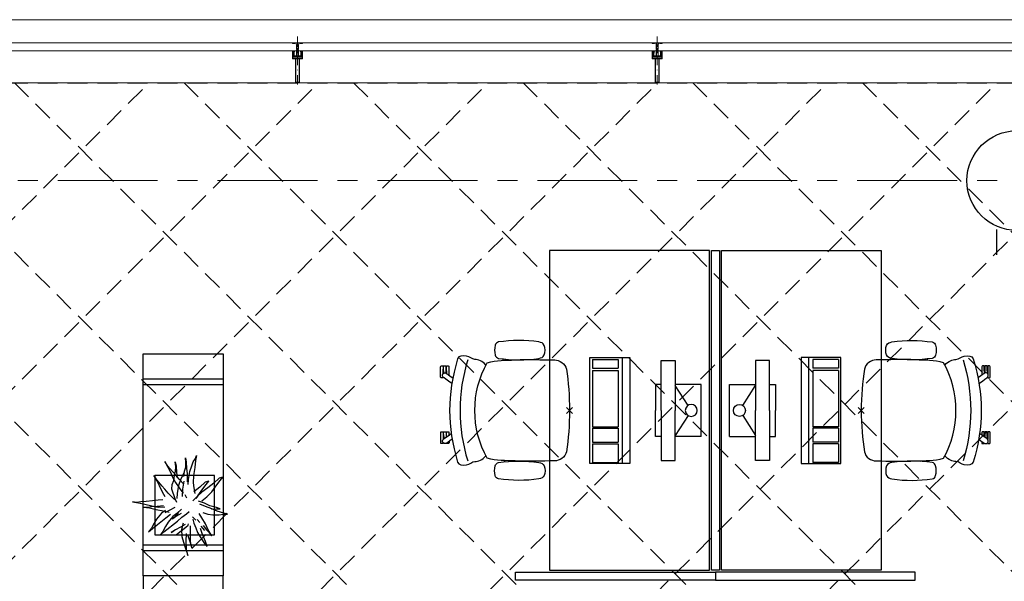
# Model space of a CAD drawing. Header units: millimetres. Extents: x 164327 to 368283, y 131426 to 274001.
# Tile 41 of 160: x 246337 to 251264, y 268288 to 271098. Entities that reach past the tile are written whole.
import ezdxf

# ---------------------------------------------------------------- set-up
doc = ezdxf.new("R2010")
doc.units = ezdxf.units.MM
doc.header["$LTSCALE"] = 400
doc.header["$PDMODE"] = 3
doc.header["$PDSIZE"] = 15
for name, pattern in [('CENTER', [2, 1.25, -0.25, 0.25, -0.25]), ('HIDDEN', [0.375, 0.25, -0.125]), ('STYLE_15', [0.240945, 0.11811, -0.059055, 0.004724, -0.059055]), ('STYLE_16', [0.177165, 0.11811, -0.059055])]:
    doc.linetypes.add(name, pattern=pattern)
for name, color, linetype in [('-gd', 2, 'Continuous'), ('-ve', 2, 'HIDDEN'), ('inlay', 6, 'Continuous'), ('inr', 4, 'Continuous'), ('plafond', 255, 'HIDDEN'), ('plant', 114, 'Continuous'), ('plat', 5, 'Continuous'), ('sona-s008_ip0', 7, 'Continuous'), ('stramien', 1, 'CENTER'), ('symbol', 1, 'Continuous'), ('timmerwerk-ge', 150, 'Continuous')]:
    doc.layers.add(name, color=color, linetype=linetype)
for name, color, linetype, lineweight in [('Buitenkozijnen', 140, 'Continuous', 15), ('mat-beton (ihwg)', 5, 'Continuous', 25), ('None', 7, 'Continuous', 9)]:
    doc.layers.add(name, color=color, linetype=linetype, lineweight=lineweight)

# ---------------------------------------------------------------- blocks, each defined once
blk = doc.blocks.new('Kolom O 500')
at = {"layer": 'mat-beton (ihwg)', "lineweight": 25}
blk.add_circle((0, 0), 250, dxfattribs=at)
blk = doc.blocks.new('*U131')
at = {"layer": 'None', "color": 8, "lineweight": 5, "flags": 128}
for points in [[(-5, -154.3), (-5, -154.3, 0.414214), (-5.5, -154.8), (-5.5, -172.5), (-5.5, -172.5, 0.414214), (-5, -173), (-4, -173), (-4, -173, 0.414214), (-3.5, -172.5), (-3.5, -172.5, 0.414214), (-4, -172), (-4.5, -172), (-4.5, -168.8), (-4.5, -168.8, -0.414214), (-4, -168.3), (-2.7, -168.3), (-2.7, -168.3, 0.221695), (-1.9, -167.9), (-0.8, -166.5), (-0.8, -166.5, -0.466308), (0.8, -166.5), (2, -167.9), (2, -167.9, 0.221695), (2.7, -168.3), (4, -168.3), (4, -168.3, -0.414214), (4.5, -168.8), (4.5, -172), (4, -172), (4, -172, 0.414214), (3.5, -172.5), (3.5, -172.5, 0.414214), (4, -173), (5, -173), (5, -173, 0.414214), (5.5, -172.5), (5.5, -154.8), (5.5, -154.8, 0.414214), (5, -154.3), (4.7, -154.3), (4.7, -155), (4.7, -155, -0.414214), (4.4, -155.3), (4.1, -155.3), (4.1, -155.3, -0.414214), (3.3, -154.5), (3.3, -150.6), (3.3, -150.6, -0.414214), (4.1, -149.8), (4.4, -149.8), (4.4, -149.8, -0.414214), (4.7, -150.1), (4.7, -150.8), (5, -150.8), (5, -150.8, 0.414214), (5.5, -150.3), (5.5, -137.6), (5.5, -137.6, 0.351868), (5.3, -137.3), (5.3, -137.3, 0.351868), (4.9, -137.5), (4.1, -139.2), (4.1, -139.2, 0.314902), (4.2, -139.4), (4.5, -139.7), (4.5, -139.7, -0.198912), (4.5, -139.9), (4.5, -140.1), (4.5, -140.1, -0.198912), (4.5, -140.3), (4.2, -140.6), (4.2, -140.6, 0.414214), (4.2, -140.8), (4.5, -141.1), (4.5, -141.1, -0.198912), (4.5, -141.3), (4.5, -141.5), (4.5, -141.5, -0.198912), (4.5, -141.7), (4.2, -142), (4.2, -142, 0.414214), (4.2, -142.2), (4.5, -142.5), (4.5, -142.5, -0.198912), (4.5, -142.7), (4.5, -143.2), (4.5, -143.2, -0.087489), (4.5, -143.3), (4.2, -144.1), (4.2, -148.5), (4.2, -148.5, -0.414214), (3.9, -148.8), (-3.9, -148.8), (-3.9, -148.8, -0.414214), (-4.2, -148.5), (-4.2, -144.1), (-4.5, -143.3), (-4.5, -143.3, -0.087489), (-4.5, -143.2), (-4.5, -142.7), (-4.5, -142.7, -0.198912), (-4.4, -142.5), (-4.1, -142.2), (-4.1, -142.2, 0.414214), (-4.1, -142), (-4.4, -141.7), (-4.4, -141.7, -0.198912), (-4.5, -141.5), (-4.5, -141.3), (-4.5, -141.3, -0.198912), (-4.4, -141.1), (-4.1, -140.8), (-4.1, -140.8, 0.414214), (-4.1, -140.6), (-4.4, -140.3), (-4.4, -140.3, -0.198912), (-4.5, -140.1), (-4.5, -139.9), (-4.5, -139.9, -0.198912), (-4.4, -139.7), (-4.1, -139.4), (-4.1, -139.4, 0.314902), (-4.1, -139.2), (-4.9, -137.5), (-4.9, -137.5, 0.351868), (-5.3, -137.3), (-5.3, -137.3, 0.351868), (-5.5, -137.6), (-5.5, -150.3), (-5.5, -150.3, 0.414214), (-5, -150.8), (-4.7, -150.8), (-4.7, -150.1), (-4.7, -150.1, -0.414214), (-4.4, -149.8), (-4.1, -149.8), (-4.1, -149.8, -0.414214), (-3.3, -150.6), (-3.3, -154.5), (-3.3, -154.5, -0.414214), (-4.1, -155.3), (-4.4, -155.3), (-4.4, -155.3, -0.414214), (-4.7, -155), (-4.7, -154.3)], [(-4.5, -161.7, -0.414214), (-4, -161.2), (-2.7, -161.2), (-2.7, -161.2, 0.414214), (-2.5, -161), (-2.5, -160.4), (-2.5, -160.4, 0.414214), (-2.7, -160.2), (-4, -160.2), (-4, -160.2, -0.414214), (-4.5, -159.7), (-4.5, -156.8), (-4.5, -156.8, -0.414214), (-4, -156.3), (4, -156.3), (4, -156.3, -0.414214), (4.5, -156.8), (4.5, -159.7), (4.5, -159.7, -0.414214), (4, -160.2), (2.7, -160.2), (2.7, -160.2, 0.414214), (2.5, -160.4), (2.5, -161), (2.5, -161, 0.414214), (2.7, -161.2), (4, -161.2), (4, -161.2, -0.414214), (4.5, -161.7), (4.5, -166.8), (4.5, -166.8, -0.414214), (4, -167.3), (3, -167.3), (3, -167.3, -0.221695), (2.6, -167.1), (1.5, -165.9), (1.5, -165.9, 0.466308), (-1.5, -165.9), (-2.6, -167.1), (-2.6, -167.1, -0.221695), (-2.9, -167.3), (-4, -167.3), (-4, -167.3, -0.414214), (-4.5, -166.8), (-4.5, -161.7)], [(-1.8, -149.8, 0.414214), (-2.3, -150.3), (-2.3, -155.1), (-2.3, -155.1, 0.414214), (-2.1, -155.3), (2.1, -155.3), (2.1, -155.3, 0.414214), (2.3, -155.1), (2.3, -150.3), (2.3, -150.3, 0.414214), (1.8, -149.8), (-1.8, -149.8)]]:
    blk.add_lwpolyline(points, format="xyb", close=True, dxfattribs=at)
blk = doc.blocks.new('*U132')
at = {"layer": 'None', "color": 8, "lineweight": 5, "flags": 128}
for points in [[(-13.5, -182.8), (-13.5, -181.9), (-14.5, -181.1), (-14.5, -181.1, 0.36397), (-14.9, -181.1), (-14.9, -181.1), (-15.4, -181.5), (-15.4, -181.5, -0.36397), (-15.8, -181.5), (-15.8, -181.5), (-16.3, -181.1), (-16.3, -181.1, 0.36397), (-16.7, -181.1), (-16.7, -181.1), (-17.2, -181.5), (-17.2, -181.5, -0.36397), (-17.6, -181.5), (-17.6, -181.5), (-18.1, -181.1), (-18.1, -181.1, 0.36397), (-18.5, -181.1), (-18.5, -181.1), (-19, -181.5), (-19, -181.5, -0.36397), (-19.4, -181.5), (-19.4, -181.5), (-19.9, -181.1), (-19.9, -181.1, 0.36397), (-20.3, -181.1), (-20.3, -181.1), (-20.8, -181.5), (-20.8, -181.5, -0.36397), (-21.2, -181.5), (-21.2, -181.5), (-21.7, -181.1), (-21.7, -181.1, 0.36397), (-22.1, -181.1), (-22.1, -181.1), (-22.4, -181.3), (-23.2, -181.3), (-23.5, -181.1), (-23.5, -181.1, 0.36397), (-23.9, -181.1), (-23.9, -181.1), (-24.2, -181.3), (-24.5, -181.3), (-24.5, -181.3, -0.267949), (-24.8, -181.2), (-24.8, -181.2), (-24.9, -180.9), (-24.9, -180.9, 0.339454), (-25.3, -180.7), (-25.3, -180.7, 0.339454), (-25.5, -181), (-25.5, -181), (-25.5, -184.4), (-25.5, -184.4, 0.414214), (-25.2, -184.7), (-25.2, -184.7), (-24.3, -184.7), (-24.3, -184.7, 0.414214), (-24, -184.4), (-24, -184.4), (-24, -182.7), (-24, -182.7, 0.236068), (-24.1, -182.5), (-24.1, -182.5), (-24.1, -182.5, -0.548276), (-24, -182.2), (-24, -182.2, -0.548276), (-23.8, -182.4), (-23.8, -182.4), (-23.8, -182.4, 0.250388), (-23.6, -182.3), (-23.6, -182.3), (-22.8, -182.3), (-22.8, -182.3, -0.414214), (-22.5, -182.6), (-22.5, -182.6), (-22.5, -183.3), (-22.5, -183.3, 0.414214), (-22.2, -183.6), (-22.2, -183.6), (-22, -183.6), (-22, -183.6, 0.131652), (-21.8, -183.5), (-21.8, -183.5), (-20.5, -182.8), (-13.5, -182.8)], [(-6, -180.7), (-6, -180.7, -0.388879), (-8.7, -183.2), (-8.7, -183.2), (-20.4, -183.2), (-21.6, -183.9), (-22.9, -183.9), (-22.9, -182.7), (-23.8, -182.7), (-23.8, -184.8), (23.8, -184.8), (23.8, -182.7), (22.9, -182.7), (22.9, -183.9), (21.7, -183.9), (20.4, -183.2), (8.7, -183.2), (8.7, -183.2, -0.388879), (6, -180.7), (6, -180.7), (5.3, -173.2), (2.5, -173.2), (2.5, -171.2), (-2.5, -171.2), (-2.5, -173.2), (-5.3, -173.2), (-6, -180.7)], [(13.5, -182.8), (13.5, -181.9), (14.5, -181.1), (14.5, -181.1, -0.36397), (14.9, -181.1), (14.9, -181.1), (15.4, -181.5), (15.4, -181.5, 0.36397), (15.8, -181.5), (15.8, -181.5), (16.3, -181.1), (16.3, -181.1, -0.36397), (16.7, -181.1), (16.7, -181.1), (17.2, -181.5), (17.2, -181.5, 0.36397), (17.6, -181.5), (17.6, -181.5), (18.1, -181.1), (18.1, -181.1, -0.36397), (18.5, -181.1), (18.5, -181.1), (19, -181.5), (19, -181.5, 0.36397), (19.4, -181.5), (19.4, -181.5), (19.9, -181.1), (19.9, -181.1, -0.36397), (20.3, -181.1), (20.3, -181.1), (20.8, -181.5), (20.8, -181.5, 0.36397), (21.2, -181.5), (21.2, -181.5), (21.7, -181.1), (21.7, -181.1, -0.36397), (22.1, -181.1), (22.1, -181.1), (22.4, -181.3), (23.2, -181.3), (23.5, -181.1), (23.5, -181.1, -0.36397), (23.9, -181.1), (23.9, -181.1), (24.2, -181.3), (24.5, -181.3), (24.5, -181.3, 0.267949), (24.8, -181.2), (24.8, -181.2), (25, -180.9), (25, -180.9, -0.339454), (25.3, -180.7), (25.3, -180.7, -0.339454), (25.5, -181), (25.5, -181), (25.5, -184.4), (25.5, -184.4, -0.414214), (25.2, -184.7), (25.2, -184.7), (24.3, -184.7), (24.3, -184.7, -0.414214), (24, -184.4), (24, -184.4), (24, -182.7), (24, -182.7, -0.236068), (24.1, -182.5), (24.1, -182.5), (24.1, -182.5, 0.548276), (24.1, -182.2), (24.1, -182.2, 0.548276), (23.9, -182.4), (23.9, -182.4), (23.9, -182.4, -0.250388), (23.6, -182.3), (23.6, -182.3), (22.8, -182.3), (22.8, -182.3, 0.414214), (22.5, -182.6), (22.5, -182.6), (22.5, -183.3), (22.5, -183.3, -0.414214), (22.2, -183.6), (22.2, -183.6), (22, -183.6), (22, -183.6, -0.131652), (21.8, -183.5), (21.8, -183.5), (20.5, -182.8), (13.5, -182.8)]]:
    blk.add_lwpolyline(points, format="xyb", close=True, dxfattribs=at)
blk = doc.blocks.new('verticale stijl 150x50 UV')
at = {"layer": 'None', "color": 8, "linetype": 'STYLE_15', "lineweight": 5}
blk.add_line((0, -216), (0, 35), dxfattribs=at)
at = {"layer": 'None', "color": 8, "lineweight": 5}
for p, q in [((-25.6, -142.7), (-25.6, -142.7)), ((-25.6, -144.4), (-25.6, -144.4)), ((-24.8, -133.4), (-24.8, -133.4)), ((-24.8, -134.2), (-24.8, -134.2)), ((-24.8, -135), (-24.8, -135)), ((-24.8, -135.8), (-24.8, -135.8)), ((-24.8, -136.6), (-24.8, -136.6)), ((-24.8, -137.4), (-24.8, -137.4)), ((-24.8, -138.3), (-24.8, -138.3)), ((-24.8, -139.1), (-24.8, -139.1)), ((-24.8, -139.9), (-24.8, -139.9)), ((-24.8, -140.7), (-24.8, -140.7)), ((-24.8, -141.5), (-24.8, -141.5)), ((-24.8, -142.3), (-24.8, -142.3)), ((-24.8, -143.1), (-24.8, -143.1)), ((-24.8, -144.8), (-24.8, -144.8)), ((-24, -133), (-24, -133)), ((-24, -133.8), (-24, -133.8)), ((-24, -134.6), (-24, -134.6)), ((-24, -135.4), (-24, -135.4)), ((-24, -136.2), (-24, -136.2)), ((-24, -137), (-24, -137)), ((-24, -137.9), (-24, -137.9)), ((-24, -138.7), (-24, -138.7)), ((-24, -139.5), (-24, -139.5)), ((-24, -140.3), (-24, -140.3)), ((-24, -141.1), (-24, -141.1)), ((-24, -141.9), (-24, -141.9)), ((-24, -142.7), (-24, -142.7)), ((-24, -144.4), (-24, -144.4)), ((-23.2, -133.4), (-23.2, -133.4)), ((-23.2, -134.2), (-23.2, -134.2)), ((-23.2, -135), (-23.2, -135)), ((-23.2, -135.8), (-23.2, -135.8)), ((-23.2, -136.6), (-23.2, -136.6)), ((-23.2, -137.4), (-23.2, -137.4)), ((-23.2, -138.3), (-23.2, -138.3)), ((-23.2, -139.1), (-23.2, -139.1)), ((-23.2, -139.9), (-23.2, -139.9)), ((-23.2, -140.7), (-23.2, -140.7)), ((-23.2, -141.5), (-23.2, -141.5)), ((-23.2, -144.8), (-23.2, -144.8)), ((-22.4, -133), (-22.4, -133)), ((-22.4, -133.8), (-22.4, -133.8)), ((-22.4, -134.6), (-22.4, -134.6)), ((-22.4, -140.3), (-22.4, -140.3)), ((-22.4, -141.1), (-22.4, -141.1)), ((-22.4, -144.4), (-22.4, -144.4)), ((-21.6, -126.9), (-21.6, -126.9)), ((-21.6, -127.7), (-21.6, -127.7)), ((-21.6, -128.5), (-21.6, -128.5)), ((-21.6, -129.3), (-21.6, -129.3)), ((-21.6, -130.1), (-21.6, -130.1)), ((-21.6, -130.9), (-21.6, -130.9)), ((-21.6, -131.8), (-21.6, -131.8)), ((-21.6, -132.6), (-21.6, -132.6)), ((-21.6, -133.4), (-21.6, -133.4)), ((-21.6, -134.2), (-21.6, -134.2)), ((-21.6, -135), (-21.6, -135)), ((-21.6, -139.9), (-21.6, -139.9)), ((-21.6, -140.7), (-21.6, -140.7)), ((-21.6, -141.5), (-21.6, -141.5)), ((-21.6, -144.8), (-21.6, -144.8)), ((-20.7, -126.5), (-20.7, -126.5)), ((-20.7, -128.9), (-20.7, -128.9)), ((-20.7, -129.7), (-20.7, -129.7)), ((-20.7, -130.5), (-20.7, -130.5)), ((-20.7, -131.4), (-20.7, -131.4)), ((-20.7, -132.2), (-20.7, -132.2)), ((-20.7, -133), (-20.7, -133)), ((-20.7, -133.8), (-20.7, -133.8)), ((-20.7, -134.6), (-20.7, -134.6)), ((-20.7, -135.4), (-20.7, -135.4)), ((-20.7, -136.2), (-20.7, -136.2)), ((-20.7, -137), (-20.7, -137)), ((-20.7, -137.9), (-20.7, -137.9)), ((-20.7, -138.7), (-20.7, -138.7)), ((-20.7, -139.5), (-20.7, -139.5)), ((-20.7, -140.3), (-20.7, -140.3)), ((-20.7, -141.1), (-20.7, -141.1)), ((-20.7, -144.4), (-20.7, -144.4)), ((-19.9, -126.1), (-19.9, -126.1)), ((-19.9, -130.1), (-19.9, -130.1)), ((-19.9, -130.9), (-19.9, -130.9)), ((-19.9, -131.8), (-19.9, -131.8)), ((-19.9, -132.6), (-19.9, -132.6)), ((-19.9, -133.4), (-19.9, -133.4)), ((-19.9, -134.2), (-19.9, -134.2)), ((-19.9, -135), (-19.9, -135)), ((-19.9, -135.8), (-19.9, -135.8)), ((-19.9, -136.6), (-19.9, -136.6)), ((-19.9, -137.4), (-19.9, -137.4)), ((-19.9, -138.3), (-19.9, -138.3)), ((-19.9, -139.1), (-19.9, -139.1)), ((-19.9, -139.9), (-19.9, -139.9)), ((-19.9, -140.7), (-19.9, -140.7)), ((-19.9, -141.5), (-19.9, -141.5)), ((-19.9, -142.3), (-19.9, -142.3)), ((-19.9, -143.1), (-19.9, -143.1)), ((-19.9, -143.9), (-19.9, -143.9)), ((-19.1, -126.5), (-19.1, -126.5)), ((-19.1, -127.3), (-19.1, -127.3)), ((-19.1, -128.9), (-19.1, -128.9)), ((-19.1, -129.7), (-19.1, -129.7)), ((-19.1, -130.5), (-19.1, -130.5)), ((-19.1, -131.4), (-19.1, -131.4)), ((-19.1, -132.2), (-19.1, -132.2)), ((-19.1, -133), (-19.1, -133)), ((-19.1, -133.8), (-19.1, -133.8)), ((-19.1, -134.6), (-19.1, -134.6)), ((-19.1, -140.3), (-19.1, -140.3)), ((-19.1, -141.1), (-19.1, -141.1)), ((-19.1, -141.9), (-19.1, -141.9)), ((-18.3, -127.7), (-18.3, -127.7)), ((-18.3, -128.5), (-18.3, -128.5)), ((-18.3, -129.3), (-18.3, -129.3)), ((-18.3, -133.4), (-18.3, -133.4)), ((-18.3, -134.2), (-18.3, -134.2)), ((-18.3, -135), (-18.3, -135)), ((-18.3, -139.9), (-18.3, -139.9)), ((-18.3, -140.7), (-18.3, -140.7)), ((-18.3, -141.5), (-18.3, -141.5)), ((-18.3, -142.3), (-18.3, -142.3)), ((-17.5, -133), (-17.5, -133)), ((-17.5, -133.8), (-17.5, -133.8)), ((-17.5, -134.6), (-17.5, -134.6)), ((-17.5, -135.4), (-17.5, -135.4)), ((-17.5, -136.2), (-17.5, -136.2)), ((-17.5, -137), (-17.5, -137)), ((-17.5, -137.9), (-17.5, -137.9)), ((-17.5, -138.7), (-17.5, -138.7)), ((-17.5, -139.5), (-17.5, -139.5)), ((-17.5, -140.3), (-17.5, -140.3)), ((-17.5, -141.1), (-17.5, -141.1)), ((-17.5, -141.9), (-17.5, -141.9)), ((-17.5, -142.7), (-17.5, -142.7)), ((-16.7, -133.4), (-16.7, -133.4)), ((-16.7, -134.2), (-16.7, -134.2)), ((-16.7, -135), (-16.7, -135)), ((-16.7, -135.8), (-16.7, -135.8)), ((-16.7, -136.6), (-16.7, -136.6)), ((-16.7, -137.4), (-16.7, -137.4)), ((-16.7, -138.3), (-16.7, -138.3)), ((-16.7, -139.1), (-16.7, -139.1)), ((-16.7, -139.9), (-16.7, -139.9)), ((-16.7, -140.7), (-16.7, -140.7)), ((-16.7, -141.5), (-16.7, -141.5)), ((-16.7, -142.3), (-16.7, -142.3)), ((-16.7, -143.1), (-16.7, -143.1)), ((-15.9, -141.1), (-15.9, -141.1)), ((-15.9, -141.9), (-15.9, -141.9)), ((-15.9, -142.7), (-15.9, -142.7)), ((-15.9, -144.4), (-15.9, -144.4)), ((-15.1, -142.3), (-15.1, -142.3)), ((-15.1, -143.1), (-15.1, -143.1)), ((-15.1, -143.9), (-15.1, -143.9)), ((-15.1, -144.8), (-15.1, -144.8)), ((-14.2, -141.9), (-14.2, -141.9)), ((-14.2, -142.7), (-14.2, -142.7)), ((-14.2, -143.5), (-14.2, -143.5)), ((-14.2, -144.4), (-14.2, -144.4)), ((-13.4, -143.1), (-13.4, -143.1)), ((-13.4, -143.9), (-13.4, -143.9))]:
    blk.add_line(p, q, dxfattribs=at)
at = {"layer": 'None', "color": 8, "linetype": 'STYLE_16', "lineweight": 5}
for p, q in [((-2.2, -155.1), (0, -154.5)), ((-2.2, -156.7), (-2.2, -155.1)), ((-1.5, -156.9), (-1.5, -155)), ((-1, -157), (-1, -155.1)), ((2.3, -155.1), (0, -154.5)), ((1, -157), (1, -155.1)), ((1.5, -156.9), (1.5, -155)), ((2.3, -156.7), (2.3, -155.1))]:
    blk.add_line(p, q, dxfattribs=at)
at = {"layer": 'None', "color": 8, "linetype": 'Continuous', "lineweight": 5, "flags": 128}
for points in [[(-10, 15.4), (10, 15.4), (10, -104.8), (25, -104.8), (25, -116.8), (-25, -116.8), (-25, -104.8), (-10, -104.8)], [(-8, 13.4), (-8, -104.8), (8, -104.8), (8, 13.4)], [(8, -106.8), (-8, -106.8), (-23, -106.8), (-23, -114.8), (23, -114.8), (23, -106.8)]]:
    blk.add_lwpolyline(points, close=True, dxfattribs=at)
at = {"layer": 'None', "color": 8, "lineweight": 5, "flags": 128}
for points in [[(-14.8, -144.8), (-14.8, -144.8, 0.390793), (-13.2, -143.5), (-13.2, -143.5, 0.390793), (-14.4, -141.8), (-14.4, -141.8, -0.352623), (-16, -139.9), (-16, -133.1), (-16, -133.1, 0.414214), (-16.3, -132.8), (-17.6, -132.8), (-18.1, -133), (-18.1, -133, -0.520293), (-18.3, -132.8), (-18.3, -130.1), (-18.2, -130), (-18.2, -128), (-18.2, -128, -0.577863), (-18.1, -127.7), (-18, -127.7), (-18, -127.7, 0.366605), (-17.7, -127.5), (-17.7, -127.5, 0.366605), (-17.9, -127.1), (-17.9, -127.1, -0.130834), (-19.2, -126.1), (-19.2, -126.1, 0.439074), (-20.7, -126.1), (-20.7, -126.1, -0.133252), (-22, -127.1), (-22, -127.1, 0.366605), (-22.2, -127.5), (-22.2, -127.5, 0.366605), (-21.9, -127.7), (-21.8, -127.7), (-21.8, -127.7, -0.577455), (-21.8, -128), (-21.8, -130), (-21.6, -130.1), (-21.6, -132.8), (-21.6, -132.8, -0.52048), (-21.9, -133), (-22.4, -132.8), (-24.7, -132.8), (-24.7, -132.8, 0.414214), (-25, -133.1), (-25, -140.9), (-25, -140.9, -0.255976), (-25.9, -142.6), (-25.9, -142.6, 0.749676), (-25.3, -144.8), (-21.2, -144.8), (-21.2, -144.8, 0.414214), (-19.2, -142.8), (-19.2, -142.8, -0.402808), (-18.7, -142.3), (-18.7, -142.3, -0.402808), (-18.2, -142.8), (-18.2, -142.8, 0.233259), (-18, -143.1), (-14.6, -143.6), (-14.6, -143.6, -0.419014), (-14.5, -143.7), (-14.5, -143.7, -0.419014), (-14.6, -143.8), (-16, -143.8), (-16, -143.8, 0.414214), (-16.5, -144.3), (-16.5, -144.3, 0.414214), (-16, -144.8)], [(-23.2, -141.6), (-23.2, -141.6, 0.418874), (-23.7, -142.1), (-23.7, -142.1, -0.396568), (-25.3, -143.4), (-25.3, -143.4, 0.437017), (-25.7, -143.7), (-25.7, -143.7, 0.437017), (-25.4, -144), (-21.9, -144), (-21.9, -144, 0.263556), (-20.2, -143), (-20.2, -143, 0.552342), (-20.8, -141.8)], [(25, -132.6), (25, -116.8), (23.1, -116.8), (-23.1, -116.8), (-25, -116.8), (-25, -132.6), (-22.1, -132.6), (-22.1, -128), (-22.6, -128), (-22.6, -126.6), (-22.1, -126.6), (-22.1, -124.7), (-21.9, -124.5), (-21.9, -120.3), (-21.9, -120.3, -0.414214), (-20.2, -118.6), (-20.1, -118.6), (-20.1, -118.6, -0.414214), (-18.4, -120.3), (-18.4, -124.5), (-18.2, -124.7), (-18.2, -126.6), (-17.7, -126.6), (-17.7, -128), (-18.2, -128), (-18.2, -132.6), (-16.3, -132.6), (-16.3, -119.8), (-16.3, -119.8, -0.414214), (-15.1, -118.6), (-15.1, -118.6), (-6.5, -118.6), (-6.5, -118.6, -0.414214), (-5.3, -119.8), (-5.3, -136.8), (-3.9, -136.8), (-3.9, -139.6), (-4.3, -140), (-3.9, -140.4), (-3.9, -141), (-4.3, -141.4), (-3.9, -141.8), (-3.9, -142.4), (-4.3, -142.8), (-3.9, -143.8), (-3.9, -148.6), (-2.2, -148.6), (-2.2, -137.8), (-2.2, -137.8, -0.414214), (0, -135.6), (0, -135.6), (0, -135.6, -0.414214), (2.2, -137.8), (2.2, -148.6), (3.9, -148.6), (3.9, -143.8), (4.3, -142.8), (3.9, -142.4), (3.9, -141.8), (4.3, -141.4), (3.9, -141), (3.9, -140.4), (4.3, -140), (3.9, -139.6), (3.9, -136.8), (5.4, -136.8), (5.4, -119.8), (5.4, -119.8, -0.414214), (6.6, -118.6), (6.6, -118.6), (15.1, -118.6), (15.1, -118.6, -0.414214), (16.3, -119.8), (16.3, -132.6), (18.2, -132.6), (18.2, -128), (17.7, -128), (17.7, -126.6), (18.2, -126.6), (18.2, -124.7), (18.5, -124.5), (18.5, -120.3), (18.5, -120.3, -0.414214), (20.2, -118.6), (20.2, -118.6), (20.2, -118.6, -0.414214), (21.9, -120.3), (21.9, -124.5), (22.1, -124.7), (22.1, -126.6), (22.6, -126.6), (22.6, -128), (22.1, -128), (22.1, -132.6)], [(-23, -135.9), (-23, -135.9, -0.414214), (-22.1, -135), (-22.1, -135, -0.414214), (-21.3, -135.9), (-21.3, -138.8), (-21.3, -138.8, -0.414214), (-22.1, -139.6), (-22.1, -139.6, -0.414214), (-23, -138.8)], [(-21, -127.8, -0.29188), (-20.8, -127.3), (-20.3, -126.9), (-20.3, -126.9, -0.344328), (-19.7, -126.9), (-19.2, -127.3), (-19.2, -127.3, -0.29188), (-19, -127.8), (-19.4, -129.5), (-19.4, -129.5, -0.348796), (-20, -130), (-20, -130, -0.348796), (-20.6, -129.5), (-21, -127.8)], [(-18.8, -139.6, -0.414214), (-19.7, -138.8), (-19.7, -135.9), (-19.7, -135.9, -0.414214), (-18.8, -135), (-18.8, -135, -0.414214), (-18, -135.9), (-18, -138.8), (-18, -138.8, -0.414214), (-18.8, -139.6)], [(14.8, -144.8), (14.8, -144.8, -0.390793), (13.3, -143.5), (13.3, -143.5, -0.390793), (14.4, -141.8), (14.4, -141.8, 0.352623), (16, -139.9), (16, -133.1), (16, -133.1, -0.414214), (16.3, -132.8), (17.6, -132.8), (18.1, -133), (18.1, -133, 0.520293), (18.4, -132.8), (18.4, -130.1), (18.2, -130), (18.2, -128), (18.2, -128, 0.577863), (18.2, -127.7), (18.1, -127.7), (18.1, -127.7, -0.366605), (17.8, -127.5), (17.8, -127.5, -0.366605), (18, -127.1), (18, -127.1, 0.130834), (19.3, -126.1), (19.3, -126.1, -0.439074), (20.7, -126.1), (20.7, -126.1, 0.133252), (22.1, -127.1), (22.1, -127.1, -0.366605), (22.3, -127.5), (22.3, -127.5, -0.366605), (22, -127.7), (21.9, -127.7), (21.9, -127.7, 0.577455), (21.8, -128), (21.8, -130), (21.7, -130.1), (21.7, -132.8), (21.7, -132.8, 0.52048), (21.9, -133), (22.4, -132.8), (24.7, -132.8), (24.7, -132.8, -0.414214), (25, -133.1), (25, -140.9), (25, -140.9, 0.255976), (25.9, -142.6), (25.9, -142.6, -0.749676), (25.3, -144.8), (21.2, -144.8), (21.2, -144.8, -0.414214), (19.2, -142.8), (19.2, -142.8, 0.402808), (18.7, -142.3), (18.7, -142.3, 0.402808), (18.2, -142.8), (18.2, -142.8, -0.233259), (18, -143.1), (14.6, -143.6), (14.6, -143.6, 0.419014), (14.5, -143.7), (14.5, -143.7, 0.419014), (14.6, -143.8), (16, -143.8), (16, -143.8, -0.414214), (16.5, -144.3), (16.5, -144.3, -0.414214), (16, -144.8)], [(18.9, -139.6, 0.414214), (19.7, -138.8), (19.7, -135.9), (19.7, -135.9, 0.414214), (18.9, -135), (18.9, -135, 0.414214), (18, -135.9), (18, -138.8), (18, -138.8, 0.414214), (18.9, -139.6)], [(21, -127.8, 0.29188), (20.8, -127.3), (20.3, -126.9), (20.3, -126.9, 0.344328), (19.7, -126.9), (19.2, -127.3), (19.2, -127.3, 0.29188), (19, -127.8), (19.4, -129.5), (19.4, -129.5, 0.348796), (20, -130), (20, -130, 0.348796), (20.6, -129.5), (21, -127.8)], [(23.2, -141.6), (23.2, -141.6, -0.418874), (23.7, -142.1), (23.7, -142.1, 0.396568), (25.3, -143.4), (25.3, -143.4, -0.437017), (25.7, -143.7), (25.7, -143.7, -0.437017), (25.4, -144), (21.9, -144), (21.9, -144, -0.263556), (20.2, -143), (20.2, -143, -0.552342), (20.8, -141.8)], [(23, -135.9), (23, -135.9, 0.414214), (22.2, -135), (22.2, -135, 0.414214), (21.3, -135.9), (21.3, -138.8), (21.3, -138.8, 0.414214), (22.2, -139.6), (22.2, -139.6, 0.414214), (23, -138.8)], [(0, -157.1), (0, -157.1, -0.163834), (-4.3, -155.6), (-4.3, -155.6), (-4.3, -155.6, -0.234469), (-4.7, -154.8), (-4.7, -154.8), (-4.7, -153.6), (4.8, -153.6), (4.8, -154.8), (4.8, -154.8, -0.234469), (4.4, -155.6), (4.4, -155.6), (4.4, -155.6, -0.163834), (0, -157.1), (0, -157.1)]]:
    blk.add_lwpolyline(points, format="xyb", close=True, dxfattribs=at)
blk.add_lwpolyline([(4, -118.6), (4, -134.3), (-4, -134.3), (-4, -118.6)], close=True, dxfattribs=at)
at = {"layer": 'None', "color": 8, "linetype": 'STYLE_16', "lineweight": 5}
for centre, radius, start, end in [((-1.6, -158.4), 3.38, 79.3357, 100.6643), ((0, -163.2), 8.16, 82.9585, 97.0415), ((0, -160.4), 3.5, 73.4149, 106.5851), ((1.6, -158.4), 3.38, 79.3357, 100.6643)]:
    blk.add_arc(centre, radius, start, end, dxfattribs=at)
at = {"layer": 'None', "color": 7}
for name in ['*U131', '*U132']:
    blk.add_blockref(name, (0, 0), dxfattribs=at)
blk = doc.blocks.new('Vliesgevelelement 4 150x50 1_200')
at = {"layer": 'Buitenkozijnen', "color": 7, "xscale": -1, "rotation": 270.0000000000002}
blk.add_blockref('verticale stijl 150x50 UV', (-5.2, 0), dxfattribs=at)
blk = doc.blocks.new('SONA-S008_B2')
at = {"layer": '-gd'}
blk.add_open_spline([(-253, -509.5), (-87.8, -560.2), (87.8, -560.2), (253, -509.5)], degree=3, dxfattribs=at)
for points in [[(-206.6, -15.8), (-79.4, 5.3), (79.6, 5.3), (206.6, -15.8)], [(-253, -73.9), (-253.4, -51.6), (-233.1, -20.2), (-206.6, -15.8)], [(206.6, -15.8), (233.1, -20.2), (253.4, -51.6), (253, -73.9)], [(-253, -272.1), (-257.1, -206.8), (-252.1, -139.2), (-253, -73.9)], [(253, -73.9), (252.1, -139.2), (257.1, -206.8), (253, -272.1)], [(-325.3, -126.1), (-337, -131.7), (-340.4, -140.8), (-342.5, -153.6)], [(-277.9, -126.1), (-287.8, -121.3), (-315.3, -121.3), (-325.3, -126.1)], [(-260.7, -153.6), (-262.7, -140.8), (-266.2, -131.7), (-277.9, -126.1)], [(260.6, -153.6), (262.7, -140.8), (266.2, -131.7), (277.9, -126.1)], [(277.9, -126.1), (287.8, -121.3), (315.3, -121.3), (325.3, -126.1)], [(325.3, -126.1), (337, -131.7), (340.4, -140.8), (342.5, -153.6)], [(-342.5, -153.6), (-353.5, -221.1), (-351.5, -287.6), (-342.5, -355.4)], [(-260.7, -355.4), (-251.6, -287.6), (-249.7, -221.1), (-260.7, -153.6)], [(260.6, -355.4), (251.6, -287.6), (249.7, -221.1), (260.6, -153.6)], [(342.5, -153.6), (353.4, -221.1), (351.5, -287.6), (342.5, -355.4)], [(-238.9, -411.5), (-253, -365.7), (-250.2, -318.7), (-253, -272.1)], [(253, -272.1), (250.2, -318.7), (253, -365.7), (238.9, -411.5)], [(-250.7, -332.5), (-253.1, -331.7), (-255.4, -330.9), (-257.6, -330.2)], [(-255.2, -303.9), (-254.1, -304.3), (-252.9, -304.7), (-251.7, -305.1)], [(256.9, -323.2), (255, -323.8), (253.1, -324.4), (251, -325.1)], [(251.9, -297.7), (252.9, -297.4), (253.8, -297.1), (254.7, -296.8)], [(-342.5, -355.4), (-341.5, -363), (-333.6, -369.9), (-326.1, -371.8)], [(-326.1, -371.8), (-310.3, -375.7), (-292.8, -375.7), (-277, -371.8)], [(-277, -371.8), (-269.5, -369.9), (-261.7, -363), (-260.7, -355.4)], [(277, -371.8), (269.5, -369.9), (261.7, -363), (260.6, -355.4)], [(326.1, -371.8), (310.3, -375.7), (292.8, -375.7), (277, -371.8)], [(342.5, -355.4), (341.5, -363), (333.6, -369.9), (326.1, -371.8)], [(-227.3, -418.1), (-247.1, -436.6), (-255.7, -455.2), (-255.5, -473.7)], [(238.9, -411.5), (95.4, -494.5), (-95.5, -494.5), (-238.9, -411.5)], [(255.5, -473.7), (255.7, -455.2), (247.1, -436.6), (227.3, -418.1)], [(-255.5, -473.7), (-255.4, -489), (-270.3, -500.1), (-272.1, -515.2)], [(272.1, -515.2), (270.3, -500.1), (255.4, -489), (255.5, -473.7)], [(-272.1, -515.2), (-274.4, -533.8), (-273.7, -555.7), (-258.6, -560.1)], [(258.6, -560.1), (273.7, -555.6), (274.4, -533.8), (272.1, -515.2)], [(-258.6, -560.1), (-77.4, -613.6), (78.8, -613.6), (258.6, -560.1)], [(-185.5, -615.4), (-185.5, -615.4), (-176.5, -602.9), (-162.6, -583.8)], [(-134.5, -588.9), (-152.4, -613.6), (-164.7, -630.5), (-164.7, -630.5)], [(143.7, -587.5), (156, -604.4), (163.9, -615.2), (163.9, -615.2)], [(-222.5, -641.1), (-222.5, -641.1), (-222.4, -632.9), (-222.4, -632.9)], [(-222.4, -606.9), (-222.4, -604.9), (-220.7, -603.3), (-218.7, -603.3)], [(-222.4, -615.1), (-222.4, -615.1), (-222.4, -606.9), (-222.4, -606.9)], [(-218.8, -615.1), (-218.8, -615.1), (-222.4, -615.1), (-222.4, -615.1)], [(-222.4, -629.9), (-222.4, -629.9), (-222.4, -618.1), (-222.4, -618.1)], [(-222.4, -618.1), (-222.4, -618.1), (-198.5, -618.1), (-198.5, -618.1)], [(-198.6, -630), (-198.6, -630), (-222.4, -629.9), (-222.4, -629.9)], [(-222.4, -632.9), (-222.4, -632.9), (-218.8, -632.9), (-218.8, -632.9)], [(-198.5, -615.1), (-198.5, -615.1), (-218.8, -615.1), (-218.8, -615.1)], [(-218.8, -632.9), (-218.8, -632.9), (-198.6, -633), (-198.6, -633)], [(-218.7, -603.3), (-218.7, -603.3), (-192, -603.3), (-176.8, -603.3)], [(-198.6, -633), (-198.6, -633), (-198.6, -630), (-198.6, -630)], [(-198.6, -630), (-198.6, -630), (-186.7, -630), (-186.7, -630)], [(-198.6, -633), (-198.6, -633), (-186.7, -633), (-186.7, -633)], [(-198.5, -618.1), (-198.5, -618.1), (-198.5, -615.1), (-198.5, -615.1)], [(-198.5, -615.1), (-198.5, -615.1), (-186.7, -615.2), (-186.7, -615.2)], [(-198.5, -618.1), (-198.5, -618.1), (-189.1, -618.2), (-187.1, -618.2)], [(-182.7, -633.4), (-188.4, -629.2), (-189.7, -621.1), (-185.5, -615.4)], [(-185.4, -615.2), (-186.2, -615.2), (-186.7, -615.2), (-186.7, -615.2)], [(-186.7, -615.2), (-186.7, -615.2), (-186.7, -616.4), (-186.7, -617.3)], [(-185.9, -630), (-186.4, -630), (-186.7, -630), (-186.7, -630)], [(-186.7, -630), (-186.7, -630), (-186.7, -633), (-186.7, -633)], [(-186.7, -633), (-186.7, -633), (-185.3, -633), (-183.1, -633)], [(-164.7, -630.5), (-168.8, -636.2), (-176.9, -637.5), (-182.7, -633.4)], [(-182.7, -633.4), (-182.7, -633.4), (-182.7, -633.4), (-182.7, -633.4)], [(-167.1, -633), (-166.7, -633), (-166.5, -633), (-166.5, -633)], [(-166.5, -633), (-166.5, -633), (-162.9, -633.1), (-162.9, -633.1)], [(-162.8, -630.1), (-162.8, -630.1), (-163.4, -630.1), (-164.4, -630)], [(-162.9, -633.1), (-162.9, -633.1), (-162.9, -641.3), (-162.9, -641.3)], [(-162.8, -628), (-162.8, -629.2), (-162.8, -630.1), (-162.8, -630.1)], [(106.4, -606.6), (106.4, -604.6), (108, -603), (110, -603)], [(106.4, -614.8), (106.4, -614.8), (106.4, -606.6), (106.4, -606.6)], [(110.1, -614.8), (110.1, -614.8), (106.4, -614.8), (106.4, -614.8)], [(106.4, -629.7), (106.4, -629.7), (106.4, -617.8), (106.4, -617.8)], [(106.4, -617.8), (106.4, -617.8), (130.3, -617.8), (130.3, -617.8)], [(130.3, -629.6), (130.3, -629.6), (106.4, -629.7), (106.4, -629.7)], [(106.4, -640.9), (106.4, -640.9), (106.4, -632.7), (106.4, -632.7)], [(106.4, -632.7), (106.4, -632.7), (110.1, -632.7), (110.1, -632.7)], [(110, -603), (110, -603), (115.6, -603), (123.1, -603)], [(130.3, -614.8), (130.3, -614.8), (110.1, -614.8), (110.1, -614.8)], [(110.1, -632.7), (110.1, -632.7), (130.3, -632.6), (130.3, -632.6)], [(143.1, -630.4), (143.1, -630.4), (131.8, -614.9), (115.2, -592)], [(130.3, -617.8), (130.3, -617.8), (130.3, -614.8), (130.3, -614.8)], [(130.3, -614.8), (130.3, -614.8), (130.9, -614.8), (131.7, -614.8)], [(130.3, -617.8), (130.3, -617.8), (131.9, -617.8), (133.9, -617.8)], [(130.3, -632.6), (130.3, -632.6), (130.3, -629.6), (130.3, -629.6)], [(130.3, -629.6), (130.3, -629.6), (142.1, -629.6), (142.1, -629.6)], [(130.3, -632.6), (130.3, -632.6), (142.2, -632.6), (142.2, -632.6)], [(142.5, -629.6), (142.3, -629.6), (142.1, -629.6), (142.1, -629.6)], [(142.1, -629.6), (142.1, -629.6), (142.2, -632.6), (142.2, -632.6)], [(142.2, -632.6), (142.2, -632.6), (143.3, -632.6), (145.1, -632.6)], [(161.1, -633.2), (155.3, -637.4), (147.2, -636.1), (143.1, -630.4)], [(154.9, -602.9), (159.4, -602.9), (162.3, -602.9), (162.3, -602.9)], [(163.9, -615.2), (168.1, -621), (166.8, -629.1), (161.1, -633.2)], [(161.1, -633.2), (161.1, -633.2), (161.1, -633.2), (161.1, -633.2)], [(161.8, -632.6), (162.2, -632.6), (162.4, -632.6), (162.4, -632.6)], [(162.3, -602.9), (164.4, -602.9), (166, -604.6), (166, -606.6)], [(162.4, -632.6), (162.4, -632.6), (166, -632.6), (166, -632.6)], [(166, -614.8), (166, -614.8), (164.6, -614.8), (163.5, -614.8)], [(166, -629.6), (166, -629.6), (165.4, -629.6), (164.4, -629.6)], [(165.3, -617.8), (165.8, -617.8), (166, -617.8), (166, -617.8)], [(166, -606.6), (166, -606.6), (166, -614.8), (166, -614.8)], [(166, -617.8), (166, -617.8), (166, -618.6), (166, -619.9)], [(166, -625.7), (166, -627.8), (166, -629.6), (166, -629.6)], [(166, -632.6), (166, -632.6), (166, -640.8), (166, -640.8)], [(-218.8, -644.8), (-220.8, -644.8), (-222.5, -643.1), (-222.5, -641.1)], [(-166.5, -644.9), (-166.5, -644.9), (-218.8, -644.8), (-218.8, -644.8)], [(-162.9, -641.3), (-162.9, -643.3), (-164.5, -644.9), (-166.5, -644.9)], [(110.1, -644.5), (108.1, -644.5), (106.5, -642.9), (106.4, -640.9)], [(162.4, -644.4), (162.4, -644.4), (110.1, -644.5), (110.1, -644.5)], [(166, -640.8), (166, -642.8), (164.4, -644.4), (162.4, -644.4)]]:
    blk.add_open_spline(points, degree=3)
at = {"layer": 'sona-s008_ip0'}
blk.add_point((0, 0), dxfattribs=at)
blk = doc.blocks.new('SYMB-CMP4_B2')
for p, q in [((-130, 558.1), (130, 558.1)), ((-130, 558.1), (-130, 428.1)), ((130, 558.1), (130, 428.1)), ((-25.3, 491.9), (-125, 428.1)), ((25.3, 491.9), (125, 428.1)), ((-250, 358.1), (-250, 428.1)), ((-250, 428.1), (0, 428.1)), ((250, 428.1), (0, 428.1)), ((250, 358.1), (250, 428.1)), ((0, 358.1), (-250, 358.1)), ((-130, 358.1), (-130, 328.1)), ((0, 358.1), (250, 358.1)), ((130, 358.1), (130, 328.1)), ((-130, 328.1), (0, 328.1)), ((130, 328.1), (0, 328.1)), ((265, 200), (-265, 200)), ((-265, 200), (-265, 0)), ((265, 0), (265, 200)), ((265, 162.9), (-265, 162.9)), ((-166.8, 141.5), (-259.7, 141.5)), ((-259.7, 12.9), (-259.7, 141.5)), ((-166.8, 12.9), (-166.8, 141.5)), ((-88, 141.5), (-159.1, 141.5)), ((-159.1, 12.9), (-159.1, 141.5)), ((-88, 12.9), (-88, 141.5)), ((200.4, 141.5), (-81.5, 141.5)), ((-81.5, 12.9), (-81.5, 141.5)), ((200.4, 12.9), (200.4, 141.5)), ((254.7, 141.5), (212.3, 141.5)), ((212.3, 12.9), (212.3, 141.5)), ((254.7, 12.9), (254.7, 141.5)), ((-265, 0), (265, 0)), ((-166.8, 12.9), (-259.7, 12.9)), ((-88, 12.9), (-159.1, 12.9)), ((200.4, 12.9), (-81.5, 12.9)), ((254.7, 12.9), (212.3, 12.9))]:
    blk.add_line(p, q)
blk.add_circle((0, 508.1), 30)
blk = doc.blocks.new('boom nieuw 01')
at = {"layer": 'plant', "extrusion": (0, -4.44089e-16, -1)}
for p, q in [((-238, 749), (-257, 677)), ((-238, 749), (-257, 677)), ((-225, 789), (-238, 749)), ((-225, 789), (-238, 749)), ((-225, 745), (-225, 789)), ((-225, 745), (-225, 789)), ((-574, 694), (-627, 737)), ((-627, 737), (-616, 698)), ((-574, 694), (-627, 737)), ((-627, 737), (-616, 698)), ((-616, 698), (-564, 639)), ((-616, 698), (-564, 639)), ((-519, 654), (-574, 694)), ((-519, 654), (-574, 694)), ((-467, 618), (-519, 654)), ((-467, 618), (-519, 654)), ((-298, 670), (-316, 598)), ((-285, 709), (-298, 670)), ((-285, 665), (-285, 709)), ((-279, 616), (-285, 665)), ((-257, 677), (-284, 619)), ((-257, 677), (-284, 619)), ((-219, 696), (-225, 745)), ((-219, 696), (-225, 745)), ((-219, 630), (-219, 696)), ((-219, 630), (-219, 696)), ((-531, 541), (-584, 584)), ((-584, 584), (-573, 545)), ((-531, 541), (-584, 584)), ((-584, 584), (-573, 545)), ((-573, 545), (-520, 486)), ((-573, 545), (-520, 486)), ((-564, 639), (-510, 574)), ((-564, 639), (-510, 574)), ((-476, 501), (-531, 541)), ((-476, 501), (-531, 541)), ((-510, 574), (-463, 510)), ((-510, 574), (-463, 510)), ((-412, 565), (-467, 618)), ((-412, 565), (-467, 618)), ((-369, 511), (-412, 565)), ((-369, 511), (-412, 565)), ((-344, 540), (-368, 472)), ((-316, 598), (-344, 540)), ((-308, 551), (-333, 488)), ((-308, 551), (-333, 488)), ((-284, 619), (-308, 551)), ((-284, 619), (-308, 551)), ((-243, 519), (-227, 576)), ((-243, 519), (-227, 576)), ((-227, 576), (-219, 630)), ((-227, 576), (-219, 630)), ((-119, 548), (-187, 511)), ((-55, 579), (-119, 548)), ((-55, 579), (-119, 548)), ((-101, 524), (-55, 560)), ((-101, 524), (-55, 560)), ((-95, 500), (-50, 537)), ((9, 617), (-55, 579)), ((9, 617), (-55, 579)), ((-55, 560), (-36, 579)), ((-55, 560), (-36, 579)), ((-36, 579), (9, 617)), ((-36, 579), (9, 617)), ((73, 551), (-4, 517)), ((73, 551), (-4, 517)), ((61, 517), (92, 539)), ((61, 517), (92, 539)), ((126, 569), (73, 551)), ((126, 569), (73, 551)), ((92, 539), (126, 569)), ((92, 539), (126, 569)), ((-831, 440), (-863, 451)), ((-863, 451), (-808, 440)), ((-831, 440), (-863, 451)), ((-863, 451), (-808, 440)), ((-793, 417), (-831, 440)), ((-793, 417), (-831, 440)), ((-808, 440), (-733, 432)), ((-808, 440), (-733, 432)), ((-733, 432), (-646, 419)), ((-733, 432), (-646, 419)), ((-520, 486), (-467, 421)), ((-520, 486), (-467, 421)), ((-510, 423), (-451, 434)), ((-510, 423), (-451, 434)), ((-424, 465), (-476, 501)), ((-424, 465), (-476, 501)), ((-463, 510), (-423, 466)), ((-463, 510), (-423, 466)), ((-369, 412), (-424, 465)), ((-369, 412), (-424, 465)), ((-423, 466), (-397, 444)), ((-423, 466), (-397, 444)), ((-187, 511), (-234, 479)), ((-187, 511), (-234, 479)), ((-195, 409), (-161, 444)), ((-167, 460), (-136, 488)), ((-167, 460), (-136, 488)), ((-128, 424), (-78, 443)), ((-128, 424), (-78, 443)), ((-78, 443), (-25, 464)), ((-78, 443), (-25, 464)), ((-4, 517), (-70, 496)), ((-4, 517), (-70, 496)), ((-25, 464), (20, 490)), ((-25, 464), (20, 490)), ((20, 490), (61, 517)), ((20, 490), (61, 517)), ((-838, 331), (-790, 339)), ((-838, 331), (-790, 339)), ((-787, 335), (-838, 331)), ((-787, 335), (-838, 331)), ((-751, 400), (-793, 417)), ((-751, 400), (-793, 417)), ((-790, 339), (-724, 343)), ((-790, 339), (-724, 343)), ((-737, 335), (-787, 335)), ((-737, 335), (-787, 335)), ((-690, 378), (-751, 400)), ((-690, 378), (-751, 400)), ((-691, 320), (-737, 335)), ((-724, 343), (-665, 349)), ((-724, 343), (-665, 349)), ((-601, 365), (-690, 378)), ((-601, 365), (-690, 378)), ((-642, 298), (-680, 321)), ((-642, 298), (-680, 321)), ((-665, 349), (-613, 352)), ((-665, 349), (-613, 352)), ((-646, 419), (-567, 415)), ((-646, 419), (-567, 415)), ((-613, 352), (-578, 349)), ((-613, 352), (-578, 349)), ((-547, 362), (-601, 365)), ((-547, 362), (-601, 365)), ((-567, 415), (-510, 423)), ((-567, 415), (-510, 423)), ((-398, 347), (-436, 328)), ((-398, 347), (-436, 328)), ((-231, 344), (-254, 371)), ((-231, 344), (-254, 371)), ((-192, 292), (-231, 344)), ((-192, 292), (-231, 344)), ((-170, 410), (-128, 424)), ((-170, 410), (-128, 424)), ((-105, 362), (-122, 364)), ((-105, 362), (-122, 364)), ((-113, 330), (-85, 277)), ((-113, 330), (-85, 277)), ((-83, 336), (-105, 362)), ((-83, 336), (-105, 362)), ((-15, 385), (-100, 387)), ((-15, 385), (-100, 387)), ((-43, 284), (-83, 336)), ((-43, 284), (-83, 336)), ((69, 341), (-16, 343)), ((69, 341), (-16, 343)), ((71, 388), (-15, 385)), ((71, 388), (-15, 385)), ((-5, 354), (51, 371)), ((-5, 354), (51, 371)), ((51, 371), (104, 389)), ((51, 371), (104, 389)), ((154, 344), (69, 341)), ((154, 344), (69, 341)), ((140, 402), (71, 388)), ((140, 402), (71, 388)), ((79, 310), (135, 327)), ((79, 310), (135, 327)), ((104, 389), (140, 402)), ((104, 389), (140, 402)), ((135, 327), (188, 345)), ((135, 327), (188, 345)), ((224, 359), (154, 344)), ((224, 359), (154, 344)), ((188, 345), (224, 359)), ((188, 345), (224, 359)), ((-794, 221), (-746, 230)), ((-794, 221), (-746, 230)), ((-743, 226), (-794, 221)), ((-743, 226), (-794, 221)), ((-746, 230), (-680, 234)), ((-746, 230), (-680, 234)), ((-694, 225), (-743, 226)), ((-694, 225), (-743, 226)), ((-647, 211), (-694, 225)), ((-647, 211), (-694, 225)), ((-636, 315), (-691, 320)), ((-636, 315), (-691, 320)), ((-648, 228), (-686, 193)), ((-648, 228), (-686, 193)), ((-680, 234), (-621, 240)), ((-680, 234), (-621, 240)), ((-604, 263), (-648, 228)), ((-604, 263), (-648, 228)), ((-601, 281), (-642, 298)), ((-601, 281), (-642, 298)), ((-620, 196), (-568, 225)), ((-620, 196), (-568, 225)), ((-553, 314), (-604, 263)), ((-553, 314), (-604, 263)), ((-540, 259), (-601, 281)), ((-540, 259), (-601, 281)), ((-583, 313), (-496, 300)), ((-583, 313), (-496, 300)), ((-568, 225), (-511, 263)), ((-568, 225), (-511, 263)), ((-451, 246), (-540, 259)), ((-451, 246), (-540, 259)), ((-511, 263), (-472, 292)), ((-511, 263), (-472, 292)), ((-496, 300), (-417, 296)), ((-496, 300), (-417, 296)), ((-392, 219), (-496, 183)), ((-392, 219), (-496, 183)), ((-472, 292), (-455, 309)), ((-472, 292), (-455, 309)), ((-397, 243), (-451, 246)), ((-397, 243), (-451, 246)), ((-369, 232), (-403, 195)), ((-369, 232), (-403, 195)), ((-354, 238), (-392, 219)), ((-354, 238), (-392, 219)), ((-297, 215), (-269, 162)), ((-297, 215), (-269, 162)), ((-281, 288), (-232, 238)), ((-281, 288), (-232, 238)), ((-194, 216), (-242, 260)), ((-194, 216), (-242, 260)), ((-233, 285), (-204, 233)), ((-233, 285), (-204, 233)), ((-232, 238), (-199, 194)), ((-232, 238), (-199, 194)), ((-204, 233), (-174, 186)), ((-204, 233), (-174, 186)), ((-174, 186), (-194, 216)), ((-174, 186), (-194, 216)), ((-151, 244), (-192, 292)), ((-151, 244), (-192, 292)), ((-33, 98), (-151, 244)), ((-33, 98), (-151, 244)), ((-127, 307), (-59, 290)), ((-127, 307), (-59, 290)), ((-85, 277), (-56, 224)), ((-85, 277), (-56, 224)), ((-59, 290), (16, 294)), ((-59, 290), (16, 294)), ((-56, 224), (-25, 178)), ((-56, 224), (-25, 178)), ((-3, 235), (-43, 284)), ((-3, 235), (-43, 284)), ((16, 294), (79, 310)), ((16, 294), (79, 310)), ((-748, 141), (-796, 107)), ((-748, 141), (-796, 107)), ((-796, 107), (-737, 139)), ((-796, 107), (-737, 139)), ((-722, 163), (-748, 141)), ((-722, 163), (-748, 141)), ((-737, 139), (-688, 167)), ((-737, 139), (-688, 167)), ((-686, 193), (-722, 163)), ((-686, 193), (-722, 163)), ((-688, 167), (-620, 196)), ((-688, 167), (-620, 196)), ((-592, 206), (-647, 211)), ((-592, 206), (-647, 211)), ((-549, 186), (-592, 206)), ((-549, 186), (-592, 206)), ((-496, 183), (-549, 186)), ((-496, 183), (-549, 186)), ((-497, 109), (-535, 74)), ((-497, 109), (-535, 74)), ((-454, 144), (-497, 109)), ((-454, 144), (-497, 109)), ((-403, 195), (-454, 144)), ((-403, 195), (-454, 144)), ((-269, 162), (-239, 109)), ((-269, 162), (-239, 109)), ((-267, 114), (-235, 70)), ((-267, 114), (-235, 70)), ((-263, 89), (-248, 155)), ((-263, 89), (-248, 155)), ((-186, 120), (-227, 169)), ((-186, 120), (-227, 169)), ((-199, 194), (-138, 143)), ((-199, 194), (-138, 143)), ((-69, -25), (-186, 120)), ((-69, -25), (-186, 120)), ((-138, 143), (-93, 116)), ((-138, 143), (-93, 116)), ((-93, 116), (-36, 86)), ((-93, 116), (-36, 86)), ((-25, 178), (-46, 207)), ((-25, 178), (-46, 207)), ((-597, 22), (-646, -12)), ((-597, 22), (-646, -12)), ((-646, -12), (-586, 20)), ((-646, -12), (-586, 20)), ((-572, 44), (-597, 22)), ((-572, 44), (-597, 22)), ((-586, 20), (-537, 48)), ((-586, 20), (-537, 48)), ((-535, 74), (-572, 44)), ((-535, 74), (-572, 44)), ((-537, 48), (-469, 77)), ((-537, 48), (-469, 77)), ((-469, 77), (-417, 106)), ((-469, 77), (-417, 106)), ((-380, 87), (-378, 37)), ((-380, 87), (-378, 37)), ((-378, 37), (-372, -25)), ((-378, 37), (-372, -25)), ((-317, 95), (-308, 24)), ((-317, 95), (-308, 24)), ((-317, -32), (-303, 34)), ((-317, -32), (-303, 34)), ((-308, 24), (-304, -32)), ((-308, 24), (-304, -32)), ((-303, 34), (-304, 107)), ((-303, 34), (-304, 107)), ((-293, -58), (-278, 12)), ((-293, -58), (-278, 12)), ((-278, 12), (-263, 89)), ((-278, 12), (-263, 89)), ((-235, 70), (-173, 19)), ((-235, 70), (-173, 19)), ((-173, 19), (-128, -8)), ((-173, 19), (-128, -8)), ((-36, 86), (2, 56)), ((-36, 86), (2, 56)), ((2, 56), (-33, 98)), ((2, 56), (-33, 98)), ((-372, -25), (-363, -96)), ((-372, -25), (-363, -96)), ((-363, -96), (-359, -152)), ((-363, -96), (-359, -152)), ((-333, -108), (-317, -32)), ((-333, -108), (-317, -32)), ((-304, -32), (-299, -81)), ((-304, -32), (-299, -81)), ((-303, -124), (-293, -58)), ((-303, -124), (-293, -58)), ((-299, -81), (-303, -124)), ((-299, -81), (-303, -124)), ((-128, -8), (-72, -38)), ((-128, -8), (-72, -38)), ((-72, -38), (-33, -68)), ((-72, -38), (-33, -68)), ((-33, -68), (-69, -25)), ((-33, -68), (-69, -25)), ((-359, -152), (-354, -201)), ((-359, -152), (-354, -201)), ((-358, -244), (-348, -178)), ((-358, -244), (-348, -178)), ((-354, -201), (-358, -244)), ((-354, -201), (-358, -244)), ((-348, -178), (-333, -108)), ((-348, -178), (-333, -108))]:
    blk.add_line(p, q, dxfattribs=at)
at = {"layer": 'timmerwerk-ge', "linetype": 'Continuous', "extrusion": (0, -4.44089e-16, -1)}
for p, q in [((0, 647), (-647, 647)), ((-647, 647), (-647, 0)), ((0, 0), (0, 647)), ((-647, 0), (0, 0))]:
    blk.add_line(p, q, dxfattribs=at)
blk = doc.blocks.new('plat E1')
at = {"layer": 'Buitenkozijnen', "color": 43, "linetype": 'Continuous', "lineweight": 9}
for p, q in [((0, 15896.9), (37825, 15896.9)), ((0, 15581.7), (37800, 15581.7))]:
    blk.add_line(p, q, dxfattribs=at)
at = {"layer": 'Buitenkozijnen', "color": 140, "linetype": 'Continuous', "lineweight": 15}
for p, q in [((37800, 15781.7), (35, 15781.7)), ((37800, 15741.7), (35, 15741.7)), ((37800, 15741.7), (135, 15741.7))]:
    blk.add_line(p, q, dxfattribs=at)
at = {"layer": 'inlay'}
blk.add_line((26898.4, 14846.7), (26898.4, 14721.1), dxfattribs=at)
at = {"layer": 'inr'}
for points in [[(25461.1, 13141.7), (25461.1, 14741.7), (24661.1, 14741.7), (24661.1, 13141.7)], [(25511.1, 14741.7), (25511.1, 13141.7), (25471.1, 13141.7), (25471.1, 14741.7)], [(25521.1, 13141.7), (25521.1, 14741.7), (26321.1, 14741.7), (26321.1, 13141.7)], [(24491.1, 13131.7), (25491.1, 13131.7), (25491.1, 13091.7), (24491.1, 13091.7)], [(26491.1, 13131.7), (25491.1, 13131.7), (25491.1, 13091.7), (26491.1, 13091.7)]]:
    blk.add_lwpolyline(points, close=True, dxfattribs=at)
at = {"layer": 'stramien', "lineweight": 0}
blk.add_line((-1799.8, 15091.7), (37800, 15091.7), dxfattribs=at)
at = {"layer": 'timmerwerk-ge'}
blk.add_line((22627.3, 13269.2), (22627.3, 14069.2), dxfattribs=at)
for points in [[(23027.3, 13114.2), (22627.3, 13114.2), (22627.3, 14224.2), (23027.3, 14224.2)], [(22627.3, 14069.2), (22627.3, 14099.2), (23027.3, 14099.2), (23027.3, 14069.2)], [(22627.3, 13239.2), (22627.3, 13269.2), (23027.3, 13269.2), (23027.3, 13239.2)], [(22627.3, 13114.2), (22627.3, 12964.2), (23027.3, 12964.2), (23027.3, 13114.2)]]:
    blk.add_lwpolyline(points, close=True, dxfattribs=at)
at = {"layer": '-ve', "xscale": 0.4608, "yscale": 0.4608, "zscale": 0.4608, "rotation": 270}
blk.add_blockref('boom nieuw 01', (22686.6, 13318.7), dxfattribs=at)
at = {"layer": 'Buitenkozijnen', "color": 7, "xscale": -1, "rotation": 90}
for p in [(23400, 15591.7), (25200, 15591.7)]:
    blk.add_blockref('Vliesgevelelement 4 150x50 1_200', p, dxfattribs=at)
at = {"layer": 'Buitenkozijnen', "color": 7, "rotation": 90}
blk.add_blockref('Kolom O 500', (27000, 15091.7), dxfattribs=at)
at = {"layer": 'inr', "rotation": 270}
blk.add_blockref('SONA-S008_B2', (24761.1, 13941.7), dxfattribs=at)
at = {"layer": 'inr', "xscale": -1, "rotation": 90}
blk.add_blockref('SONA-S008_B2', (26221.1, 13941.7), dxfattribs=at)
at = {"layer": 'symbol', "xscale": -1, "rotation": 270}
blk.add_blockref('SYMB-CMP4_B2', (24862.5, 13941.7), dxfattribs=at)
at = {"layer": 'symbol', "rotation": 90}
blk.add_blockref('SYMB-CMP4_B2', (26119.6, 13941.7), dxfattribs=at)
blk = doc.blocks.new('pl40')
at = {"layer": 'plafond'}
for p, q in [((20286.8, 0), (29036.7, -8750)), ((20623.5, -7125), (27748.5, 0)), ((20750, -6150), (26900, 0)), ((20750, -5301.5), (26051.5, 0)), ((20750, -4452.9), (25202.9, 0)), ((20750, -3604.4), (24354.4, 0)), ((20750, -2755.9), (23505.9, 0)), ((20750, -1907.4), (22657.4, 0)), ((21135.3, 0), (29885.2, -8750)), ((21472.1, -7125), (28597, 0)), ((21983.8, 0), (30733.8, -8750)), ((22832.3, 0), (31582.3, -8750)), ((23680.9, 0), (32430.8, -8750)), ((24529.4, 0), (33279.4, -8750)), ((25377.9, 0), (34127.9, -8750)), ((26226.5, 0), (34976.4, -8750))]:
    blk.add_line(p, q, dxfattribs=at)
blk.add_lwpolyline([(0, 0), (8950, 0), (8950, -4519.8), (12650, -4519.8), (12650, 0), (35970, 0), (35970, -8750), (26950, -8750), (26950, -13750), (21700, -13750), (21700, -9750), (17850, -9750), (17850, -13750), (8550, -13750.6), (8549.7, -8749.8), (3550, -8750), (3550, -12295), (5350, -12295), (5350, -13750), (0, -13750), (0, 0)], dxfattribs=at)

msp = doc.modelspace()

# ---------------------------------------------------------------- block references
at = {"layer": 'plafond'}
msp.add_blockref('plat E1', (224326.97992, 255201.08207), dxfattribs=at)
at = {"layer": 'plat'}
msp.add_blockref('pl40', (224326.97992, 270782.75849), dxfattribs=at)

doc.saveas('drawing.dxf')
